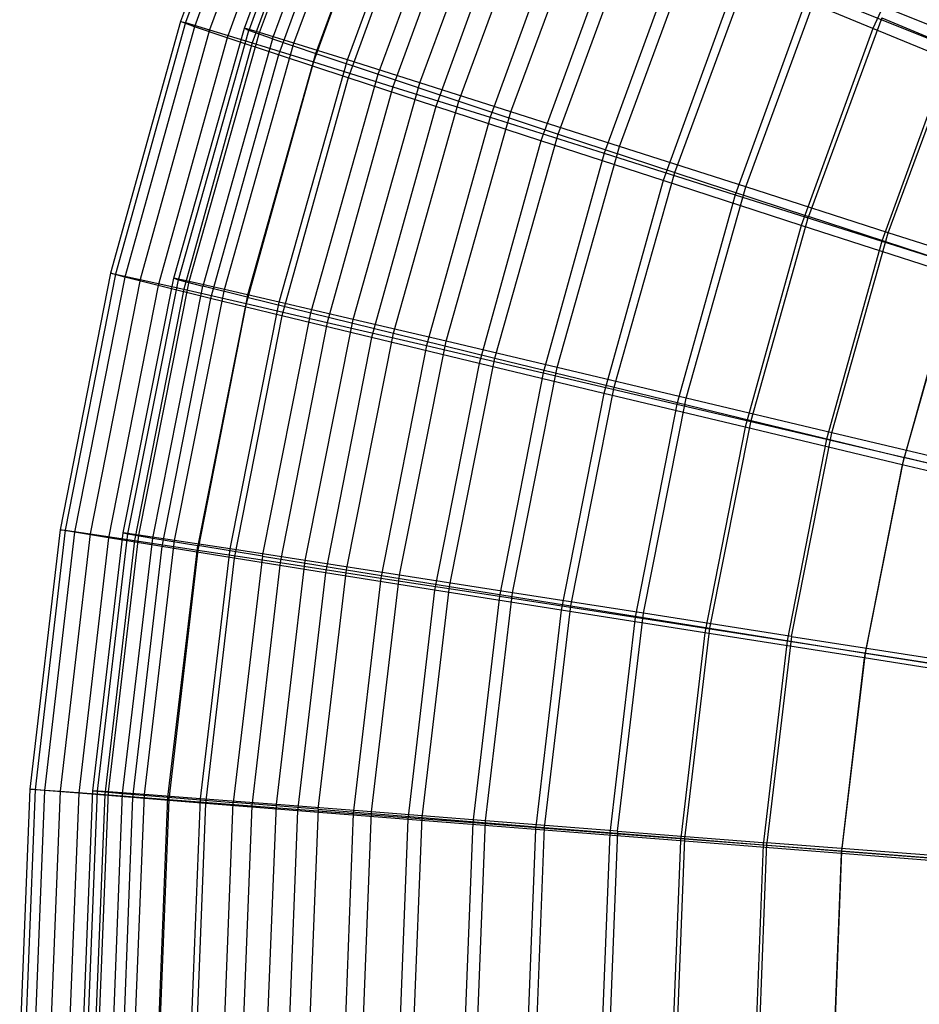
# Model space of a CAD drawing. Extents: x 0.05 to 6.09, y -3 to 3.03.
# Tile 24 of 124: x 0.05 to 0.86, y 0.05 to 0.94. Entities that reach past the tile are written whole.
import ezdxf

# ---------------------------------------------------------------- set-up
doc = ezdxf.new("R2010")
doc.units = 0
doc.header["$MEASUREMENT"] = 0
doc.layers.get('0').update_dxf_attribs({"color": 13, "linetype": 'CONTINUOUS'})

# ---------------------------------------------------------------- blocks, each defined once
blk = doc.blocks.new('GRUPUJ_1')
at = {"color": 0}
for p, q in [((0.22412, 4.15813, 3.08805), (0.14409, 3.93824, 3.08864)), ((0.22412, 4.15813, 3.08805), (0.14409, 3.93824, 3.08864)), ((0.22859, 4.15702, 3.32479), (0.14863, 3.93734, 3.32538)), ((0.22859, 4.15702, 3.32479), (0.14863, 3.93734, 3.32538)), ((0.23613, 4.15251, 2.85164), (0.15649, 3.9337, 2.85223)), ((0.23613, 4.15251, 2.85164), (0.15649, 3.9337, 2.85223)), ((0.24951, 4.14919, 3.56052), (0.1701, 3.93102, 3.5611)), ((0.24951, 4.14919, 3.56052), (0.1701, 3.93102, 3.5611)), ((0.20126, 3.93225, 3.20778), (0.28176, 4.15046, 3.20719)), ((0.20126, 3.93225, 3.20778), (0.28176, 4.15046, 3.20719)), ((0.28556, 4.14815, 2.96836), (0.20523, 3.93039, 2.96896)), ((0.28556, 4.14815, 2.96836), (0.20523, 3.93039, 2.96896)), ((0.21474, 3.92845, 3.44624), (0.2949, 4.14575, 3.44564)), ((0.21474, 3.92845, 3.44624), (0.2949, 4.14575, 3.44564)), ((0.26455, 4.14019, 2.61689), (0.18577, 3.92375, 2.61748)), ((0.26455, 4.14019, 2.61689), (0.18577, 3.92375, 2.61748)), ((0.22662, 3.92286, 2.73117), (0.30629, 4.13883, 2.73058)), ((0.22662, 3.92286, 2.73117), (0.30629, 4.13883, 2.73058)), ((0.28676, 4.13468, 3.7939), (0.20837, 3.9193, 3.79448)), ((0.28676, 4.13468, 3.7939), (0.20837, 3.9193, 3.79448)), ((0.24558, 3.919, 3.68292), (0.32491, 4.13404, 3.68233)), ((0.24558, 3.919, 3.68292), (0.32491, 4.13404, 3.68233)), ((0.30921, 4.12124, 2.38513), (0.23177, 3.90845, 2.38571)), ((0.30921, 4.12124, 2.38513), (0.23177, 3.90845, 2.38571)), ((0.2653, 3.90973, 2.49582), (0.34382, 4.12257, 2.49524)), ((0.2653, 3.90973, 2.49582), (0.34382, 4.12257, 2.49524)), ((0.34013, 4.11357, 4.02362), (0.26322, 3.90226, 4.02419)), ((0.34013, 4.11357, 4.02362), (0.26322, 3.90226, 4.02419)), ((0.2936, 3.90396, 3.91642), (0.37161, 4.11542, 3.91584)), ((0.2936, 3.90396, 3.91642), (0.37161, 4.11542, 3.91584)), ((0.84196, 4.10291, 1.31546), (0.76431, 3.93208, 1.31603)), ((0.84196, 4.10291, 1.31546), (0.76431, 3.93208, 1.31603)), ((0.36988, 4.09577, 2.15768), (0.29422, 3.88789, 2.15824)), ((0.36988, 4.09577, 2.15768), (0.29422, 3.88789, 2.15824)), ((0.32104, 3.89106, 2.2643), (0.39792, 4.09945, 2.26373)), ((0.32104, 3.89106, 2.2643), (0.39792, 4.09945, 2.26373)), ((0.40932, 4.08599, 4.24838), (0.33435, 3.87999, 4.24894)), ((0.40932, 4.08599, 4.24838), (0.33435, 3.87999, 4.24894)), ((0.35852, 3.88342, 4.14538), (0.43472, 4.08998, 4.14481)), ((0.35852, 3.88342, 4.14538), (0.43472, 4.08998, 4.14481)), ((0.39353, 3.86696, 2.03798), (0.46828, 4.06961, 2.03743)), ((0.39353, 3.86696, 2.03798), (0.46828, 4.06961, 2.03743)), ((0.44619, 4.06392, 1.9358), (0.37276, 3.86218, 1.93635)), ((0.44619, 4.06392, 1.9358), (0.37276, 3.86218, 1.93635)), ((0.43996, 3.85749, 4.36843), (0.51388, 4.05788, 4.36788)), ((0.43996, 3.85749, 4.36843), (0.51388, 4.05788, 4.36788)), ((0.49395, 4.05208, 4.46691), (0.42135, 3.85262, 4.46745)), ((0.49395, 4.05208, 4.46691), (0.42135, 3.85262, 4.46745)), ((0.48232, 3.83758, 1.81819), (0.55449, 4.03322, 1.81765)), ((0.48232, 3.83758, 1.81819), (0.55449, 4.03322, 1.81765)), ((0.53773, 4.02587, 1.72077), (0.46697, 3.83146, 1.72129)), ((0.53773, 4.02587, 1.72077), (0.46697, 3.83146, 1.72129)), ((0.53743, 3.82634, 4.58427), (0.60861, 4.0193, 4.58374)), ((0.53743, 3.82634, 4.58427), (0.60861, 4.0193, 4.58374)), ((0.59352, 4.01204, 4.67797), (0.52373, 3.82029, 4.67849)), ((0.59352, 4.01204, 4.67797), (0.52373, 3.82029, 4.67849)), ((0.5869, 3.8031, 1.60622), (0.65604, 3.99051, 1.6057)), ((0.5869, 3.8031, 1.60622), (0.65604, 3.99051, 1.6057)), ((0.64397, 3.98184, 1.51379), (0.5763, 3.79591, 1.51429)), ((0.64397, 3.98184, 1.51379), (0.5763, 3.79591, 1.51429)), ((0.76431, 3.93208, 1.31603), (0.64397, 3.98184, 1.51379)), ((0.76431, 3.93208, 1.31603), (0.64397, 3.98184, 1.51379)), ((0.65036, 3.79015, 4.79162), (0.71836, 3.97448, 4.79111)), ((0.65036, 3.79015, 4.79162), (0.71836, 3.97448, 4.79111)), ((0.84248, 3.92368, 4.98878), (0.71836, 3.97448, 4.79111)), ((0.84248, 3.92368, 4.98878), (0.71836, 3.97448, 4.79111)), ((0.70749, 3.96609, 4.88038), (0.64092, 3.7832, 4.88087)), ((0.70749, 3.96609, 4.88038), (0.64092, 3.7832, 4.88087)), ((0.70749, 3.96609, 4.88038), (0.83519, 3.9145, 5.07298)), ((0.70749, 3.96609, 4.88038), (0.83519, 3.9145, 5.07298)), ((0.14409, 3.93824, 3.08864), (0.08133, 3.7128, 3.08911)), ((0.14409, 3.93824, 3.08864), (0.08133, 3.7128, 3.08911)), ((0.14863, 3.93734, 3.32538), (0.08594, 3.71212, 3.32585)), ((0.14863, 3.93734, 3.32538), (0.08594, 3.71212, 3.32585)), ((0.15649, 3.9337, 2.85223), (0.09405, 3.70937, 2.85269)), ((0.15649, 3.9337, 2.85223), (0.09405, 3.70937, 2.85269)), ((0.14409, 3.93824, 3.08864), (0.14863, 3.93734, 3.32538)), ((0.14409, 3.93824, 3.08864), (0.14863, 3.93734, 3.32538)), ((0.15649, 3.9337, 2.85223), (0.14409, 3.93824, 3.08864)), ((0.15649, 3.9337, 2.85223), (0.14409, 3.93824, 3.08864)), ((0.14863, 3.93734, 3.32538), (0.1701, 3.93102, 3.5611)), ((0.14863, 3.93734, 3.32538), (0.1701, 3.93102, 3.5611)), ((0.18577, 3.92375, 2.61748), (0.15649, 3.9337, 2.85223)), ((0.18577, 3.92375, 2.61748), (0.15649, 3.9337, 2.85223)), ((0.77232, 3.94172, 1.40284), (0.70664, 3.7637, 1.40332)), ((0.77232, 3.94172, 1.40284), (0.70664, 3.7637, 1.40332)), ((0.77232, 3.94172, 1.40284), (0.90265, 3.88715, 1.21024)), ((0.77232, 3.94172, 1.40284), (0.90265, 3.88715, 1.21024)), ((0.1701, 3.93102, 3.5611), (0.10784, 3.70735, 3.56157)), ((0.1701, 3.93102, 3.5611), (0.10784, 3.70735, 3.56157)), ((0.13813, 3.7084, 3.20825), (0.20126, 3.93225, 3.20778)), ((0.13813, 3.7084, 3.20825), (0.20126, 3.93225, 3.20778)), ((0.14223, 3.70699, 2.96942), (0.20523, 3.93039, 2.96896)), ((0.14223, 3.70699, 2.96942), (0.20523, 3.93039, 2.96896)), ((0.15187, 3.70553, 3.4467), (0.21474, 3.92845, 3.44624)), ((0.15187, 3.70553, 3.4467), (0.21474, 3.92845, 3.44624)), ((0.1701, 3.93102, 3.5611), (0.20837, 3.9193, 3.79448)), ((0.1701, 3.93102, 3.5611), (0.20837, 3.9193, 3.79448)), ((0.20126, 3.93225, 3.20778), (0.20523, 3.93039, 2.96896)), ((0.21474, 3.92845, 3.44624), (0.20126, 3.93225, 3.20778)), ((0.20126, 3.93225, 3.20778), (0.20523, 3.93039, 2.96896)), ((0.21474, 3.92845, 3.44624), (0.20126, 3.93225, 3.20778)), ((0.22662, 3.92286, 2.73117), (0.20523, 3.93039, 2.96896)), ((0.22662, 3.92286, 2.73117), (0.20523, 3.93039, 2.96896)), ((0.24558, 3.919, 3.68292), (0.21474, 3.92845, 3.44624)), ((0.24558, 3.919, 3.68292), (0.21474, 3.92845, 3.44624)), ((0.76431, 3.93208, 1.31603), (0.70013, 3.75574, 1.31651)), ((0.76431, 3.93208, 1.31603), (0.70013, 3.75574, 1.31651)), ((0.89808, 3.87686, 1.12862), (0.76431, 3.93208, 1.31603)), ((0.89808, 3.87686, 1.12862), (0.76431, 3.93208, 1.31603)), ((0.18577, 3.92375, 2.61748), (0.12401, 3.70186, 2.61793)), ((0.18577, 3.92375, 2.61748), (0.12401, 3.70186, 2.61793)), ((0.20837, 3.9193, 3.79448), (0.1469, 3.6985, 3.79494)), ((0.20837, 3.9193, 3.79448), (0.1469, 3.6985, 3.79494)), ((0.22662, 3.92286, 2.73117), (0.16413, 3.70131, 2.73163)), ((0.22662, 3.92286, 2.73117), (0.16413, 3.70131, 2.73163)), ((0.18336, 3.69839, 3.68338), (0.24558, 3.919, 3.68292)), ((0.18336, 3.69839, 3.68338), (0.24558, 3.919, 3.68292)), ((0.23177, 3.90845, 2.38571), (0.18577, 3.92375, 2.61748)), ((0.23177, 3.90845, 2.38571), (0.18577, 3.92375, 2.61748)), ((0.20837, 3.9193, 3.79448), (0.26322, 3.90226, 4.02419)), ((0.20837, 3.9193, 3.79448), (0.26322, 3.90226, 4.02419)), ((0.22662, 3.92286, 2.73117), (0.2653, 3.90973, 2.49582)), ((0.22662, 3.92286, 2.73117), (0.2653, 3.90973, 2.49582)), ((0.2936, 3.90396, 3.91642), (0.24558, 3.919, 3.68292)), ((0.2936, 3.90396, 3.91642), (0.24558, 3.919, 3.68292)), ((0.77809, 3.74913, 4.98925), (0.84248, 3.92368, 4.98878)), ((0.77809, 3.74913, 4.98925), (0.84248, 3.92368, 4.98878)), ((0.23177, 3.90845, 2.38571), (0.17104, 3.6903, 2.38616)), ((0.23177, 3.90845, 2.38571), (0.17104, 3.6903, 2.38616)), ((0.20372, 3.69139, 2.49628), (0.2653, 3.90973, 2.49582)), ((0.20372, 3.69139, 2.49628), (0.2653, 3.90973, 2.49582)), ((0.29422, 3.88789, 2.15824), (0.23177, 3.90845, 2.38571)), ((0.29422, 3.88789, 2.15824), (0.23177, 3.90845, 2.38571)), ((0.2653, 3.90973, 2.49582), (0.32104, 3.89106, 2.2643)), ((0.2653, 3.90973, 2.49582), (0.32104, 3.89106, 2.2643)), ((0.83519, 3.9145, 5.07298), (0.77225, 3.74155, 5.07344)), ((0.83519, 3.9145, 5.07298), (0.77225, 3.74155, 5.07344)), ((0.26322, 3.90226, 4.02419), (0.20292, 3.68563, 4.02464)), ((0.26322, 3.90226, 4.02419), (0.20292, 3.68563, 4.02464)), ((0.23242, 3.68703, 3.91688), (0.2936, 3.90396, 3.91642)), ((0.23242, 3.68703, 3.91688), (0.2936, 3.90396, 3.91642)), ((0.26322, 3.90226, 4.02419), (0.33435, 3.87999, 4.24894)), ((0.26322, 3.90226, 4.02419), (0.33435, 3.87999, 4.24894)), ((0.35852, 3.88342, 4.14538), (0.2936, 3.90396, 3.91642)), ((0.35852, 3.88342, 4.14538), (0.2936, 3.90396, 3.91642)), ((0.26076, 3.67728, 2.26475), (0.32104, 3.89106, 2.2643)), ((0.26076, 3.67728, 2.26475), (0.32104, 3.89106, 2.2643)), ((0.32104, 3.89106, 2.2643), (0.39353, 3.86696, 2.03798)), ((0.32104, 3.89106, 2.2643), (0.39353, 3.86696, 2.03798)), ((0.29422, 3.88789, 2.15824), (0.23489, 3.67477, 2.15868)), ((0.29422, 3.88789, 2.15824), (0.23489, 3.67477, 2.15868)), ((0.37276, 3.86218, 1.93635), (0.29422, 3.88789, 2.15824)), ((0.37276, 3.86218, 1.93635), (0.29422, 3.88789, 2.15824)), ((0.29876, 3.67151, 4.14582), (0.35852, 3.88342, 4.14538)), ((0.29876, 3.67151, 4.14582), (0.35852, 3.88342, 4.14538)), ((0.43996, 3.85749, 4.36843), (0.35852, 3.88342, 4.14538)), ((0.43996, 3.85749, 4.36843), (0.35852, 3.88342, 4.14538)), ((0.33435, 3.87999, 4.24894), (0.27556, 3.66881, 4.24937)), ((0.33435, 3.87999, 4.24894), (0.27556, 3.66881, 4.24937)), ((0.33435, 3.87999, 4.24894), (0.42135, 3.85262, 4.46745)), ((0.33435, 3.87999, 4.24894), (0.42135, 3.85262, 4.46745)), ((0.3349, 3.65908, 2.03842), (0.39353, 3.86696, 2.03798)), ((0.3349, 3.65908, 2.03842), (0.39353, 3.86696, 2.03798)), ((0.39353, 3.86696, 2.03798), (0.48232, 3.83758, 1.81819)), ((0.39353, 3.86696, 2.03798), (0.48232, 3.83758, 1.81819)), ((0.37276, 3.86218, 1.93635), (0.31519, 3.65535, 1.93677)), ((0.37276, 3.86218, 1.93635), (0.31519, 3.65535, 1.93677)), ((0.46697, 3.83146, 1.72129), (0.37276, 3.86218, 1.93635)), ((0.46697, 3.83146, 1.72129), (0.37276, 3.86218, 1.93635)), ((0.38198, 3.65193, 4.36886), (0.43996, 3.85749, 4.36843)), ((0.38198, 3.65193, 4.36886), (0.43996, 3.85749, 4.36843)), ((0.53743, 3.82634, 4.58427), (0.43996, 3.85749, 4.36843)), ((0.53743, 3.82634, 4.58427), (0.43996, 3.85749, 4.36843)), ((0.42135, 3.85262, 4.46745), (0.36443, 3.64813, 4.46787)), ((0.42135, 3.85262, 4.46745), (0.36443, 3.64813, 4.46787)), ((0.42135, 3.85262, 4.46745), (0.52373, 3.82029, 4.67849)), ((0.42135, 3.85262, 4.46745), (0.52373, 3.82029, 4.67849)), ((0.42572, 3.63689, 1.81861), (0.48232, 3.83758, 1.81819)), ((0.42572, 3.63689, 1.81861), (0.48232, 3.83758, 1.81819)), ((0.48232, 3.83758, 1.81819), (0.5869, 3.8031, 1.60622)), ((0.48232, 3.83758, 1.81819), (0.5869, 3.8031, 1.60622)), ((0.46697, 3.83146, 1.72129), (0.41149, 3.63215, 1.7217)), ((0.46697, 3.83146, 1.72129), (0.41149, 3.63215, 1.7217)), ((0.5763, 3.79591, 1.51429), (0.46697, 3.83146, 1.72129)), ((0.5763, 3.79591, 1.51429), (0.46697, 3.83146, 1.72129)), ((0.52373, 3.82029, 4.67849), (0.46901, 3.62371, 4.6789)), ((0.52373, 3.82029, 4.67849), (0.46901, 3.62371, 4.6789)), ((0.4816, 3.6284, 4.58468), (0.53743, 3.82634, 4.58427)), ((0.4816, 3.6284, 4.58468), (0.53743, 3.82634, 4.58427)), ((0.52373, 3.82029, 4.67849), (0.64092, 3.7832, 4.88087)), ((0.52373, 3.82029, 4.67849), (0.64092, 3.7832, 4.88087)), ((0.65036, 3.79015, 4.79162), (0.53743, 3.82634, 4.58427)), ((0.65036, 3.79015, 4.79162), (0.53743, 3.82634, 4.58427)), ((0.53268, 3.61083, 1.60662), (0.5869, 3.8031, 1.60622)), ((0.53268, 3.61083, 1.60662), (0.5869, 3.8031, 1.60622)), ((0.5869, 3.8031, 1.60622), (0.70664, 3.7637, 1.40332)), ((0.5869, 3.8031, 1.60622), (0.70664, 3.7637, 1.40332)), ((0.5763, 3.79591, 1.51429), (0.52324, 3.6053, 1.51468)), ((0.5763, 3.79591, 1.51429), (0.52324, 3.6053, 1.51468)), ((0.70013, 3.75574, 1.31651), (0.5763, 3.79591, 1.51429)), ((0.70013, 3.75574, 1.31651), (0.5763, 3.79591, 1.51429)), ((0.59703, 3.60105, 4.79201), (0.65036, 3.79015, 4.79162)), ((0.59703, 3.60105, 4.79201), (0.65036, 3.79015, 4.79162)), ((0.77809, 3.74913, 4.98925), (0.65036, 3.79015, 4.79162)), ((0.77809, 3.74913, 4.98925), (0.65036, 3.79015, 4.79162)), ((0.64092, 3.7832, 4.88087), (0.58873, 3.5957, 4.88126)), ((0.64092, 3.7832, 4.88087), (0.58873, 3.5957, 4.88126)), ((0.64092, 3.7832, 4.88087), (0.77225, 3.74155, 5.07344)), ((0.64092, 3.7832, 4.88087), (0.77225, 3.74155, 5.07344)), ((0.65514, 3.58107, 1.40371), (0.70664, 3.7637, 1.40332)), ((0.65514, 3.58107, 1.40371), (0.70664, 3.7637, 1.40332)), ((0.84085, 3.71963, 1.2107), (0.70664, 3.7637, 1.40332)), ((0.84085, 3.71963, 1.2107), (0.70664, 3.7637, 1.40332)), ((0.70013, 3.75574, 1.31651), (0.64981, 3.57496, 1.31688)), ((0.70013, 3.75574, 1.31651), (0.64981, 3.57496, 1.31688)), ((0.83777, 3.71116, 1.12907), (0.70013, 3.75574, 1.31651)), ((0.83777, 3.71116, 1.12907), (0.70013, 3.75574, 1.31651)), ((0.72759, 3.57006, 4.98963), (0.77809, 3.74913, 4.98925)), ((0.72759, 3.57006, 4.98963), (0.77809, 3.74913, 4.98925)), ((0.91985, 3.70352, 5.17601), (0.77809, 3.74913, 4.98925)), ((0.91985, 3.70352, 5.17601), (0.77809, 3.74913, 4.98925)), ((0.77225, 3.74155, 5.07344), (0.72289, 3.56424, 5.07381)), ((0.77225, 3.74155, 5.07344), (0.72289, 3.56424, 5.07381)), ((0.77225, 3.74155, 5.07344), (0.91697, 3.69558, 5.25512)), ((0.77225, 3.74155, 5.07344), (0.91697, 3.69558, 5.25512)), ((0.84085, 3.71963, 1.2107), (0.79239, 3.54778, 1.21106)), ((0.84085, 3.71963, 1.2107), (0.79239, 3.54778, 1.21106)), ((0.08133, 3.7128, 3.08911), (0.03624, 3.48318, 3.08944)), ((0.08133, 3.7128, 3.08911), (0.03624, 3.48318, 3.08944)), ((0.08594, 3.71212, 3.32585), (0.04089, 3.48272, 3.32618)), ((0.08594, 3.71212, 3.32585), (0.04089, 3.48272, 3.32618)), ((0.09405, 3.70937, 2.85269), (0.04917, 3.48088, 2.85303)), ((0.09405, 3.70937, 2.85269), (0.04917, 3.48088, 2.85303)), ((0.10784, 3.70735, 3.56157), (0.0631, 3.47952, 3.5619)), ((0.10784, 3.70735, 3.56157), (0.0631, 3.47952, 3.5619)), ((0.08133, 3.7128, 3.08911), (0.08594, 3.71212, 3.32585)), ((0.08133, 3.7128, 3.08911), (0.08594, 3.71212, 3.32585)), ((0.09405, 3.70937, 2.85269), (0.08133, 3.7128, 3.08911)), ((0.09405, 3.70937, 2.85269), (0.08133, 3.7128, 3.08911)), ((0.08594, 3.71212, 3.32585), (0.10784, 3.70735, 3.56157)), ((0.08594, 3.71212, 3.32585), (0.10784, 3.70735, 3.56157)), ((0.09276, 3.48029, 3.20859), (0.13813, 3.7084, 3.20825)), ((0.09276, 3.48029, 3.20859), (0.13813, 3.7084, 3.20825)), ((0.12401, 3.70186, 2.61793), (0.09405, 3.70937, 2.85269)), ((0.12401, 3.70186, 2.61793), (0.09405, 3.70937, 2.85269)), ((0.09695, 3.47935, 2.96976), (0.14223, 3.70699, 2.96942)), ((0.09695, 3.47935, 2.96976), (0.14223, 3.70699, 2.96942)), ((0.10669, 3.47836, 3.44704), (0.15187, 3.70553, 3.4467)), ((0.10669, 3.47836, 3.44704), (0.15187, 3.70553, 3.4467)), ((0.10784, 3.70735, 3.56157), (0.1469, 3.6985, 3.79494)), ((0.10784, 3.70735, 3.56157), (0.1469, 3.6985, 3.79494)), ((0.13813, 3.7084, 3.20825), (0.14223, 3.70699, 2.96942)), ((0.15187, 3.70553, 3.4467), (0.13813, 3.7084, 3.20825)), ((0.15187, 3.70553, 3.4467), (0.13813, 3.7084, 3.20825)), ((0.13813, 3.7084, 3.20825), (0.14223, 3.70699, 2.96942)), ((0.14223, 3.70699, 2.96942), (0.16413, 3.70131, 2.73163)), ((0.14223, 3.70699, 2.96942), (0.16413, 3.70131, 2.73163)), ((0.18336, 3.69839, 3.68338), (0.15187, 3.70553, 3.4467)), ((0.18336, 3.69839, 3.68338), (0.15187, 3.70553, 3.4467)), ((0.83777, 3.71116, 1.12907), (0.79048, 3.54129, 1.12942)), ((0.83777, 3.71116, 1.12907), (0.79048, 3.54129, 1.12942)), ((0.12401, 3.70186, 2.61793), (0.07962, 3.47585, 2.61826)), ((0.12401, 3.70186, 2.61793), (0.07962, 3.47585, 2.61826)), ((0.1469, 3.6985, 3.79494), (0.10274, 3.4736, 3.79526)), ((0.1469, 3.6985, 3.79494), (0.10274, 3.4736, 3.79526)), ((0.11923, 3.47554, 2.73197), (0.16413, 3.70131, 2.73163)), ((0.11923, 3.47554, 2.73197), (0.16413, 3.70131, 2.73163)), ((0.17104, 3.6903, 2.38616), (0.12401, 3.70186, 2.61793)), ((0.17104, 3.6903, 2.38616), (0.12401, 3.70186, 2.61793)), ((0.13865, 3.47358, 3.68371), (0.18336, 3.69839, 3.68338)), ((0.13865, 3.47358, 3.68371), (0.18336, 3.69839, 3.68338)), ((0.1469, 3.6985, 3.79494), (0.20292, 3.68563, 4.02464)), ((0.1469, 3.6985, 3.79494), (0.20292, 3.68563, 4.02464)), ((0.20372, 3.69139, 2.49628), (0.16413, 3.70131, 2.73163)), ((0.20372, 3.69139, 2.49628), (0.16413, 3.70131, 2.73163)), ((0.23242, 3.68703, 3.91688), (0.18336, 3.69839, 3.68338)), ((0.23242, 3.68703, 3.91688), (0.18336, 3.69839, 3.68338)), ((0.17104, 3.6903, 2.38616), (0.12741, 3.4681, 2.38648)), ((0.17104, 3.6903, 2.38616), (0.12741, 3.4681, 2.38648)), ((0.20372, 3.69139, 2.49628), (0.15946, 3.46889, 2.49661)), ((0.20372, 3.69139, 2.49628), (0.15946, 3.46889, 2.49661)), ((0.23489, 3.67477, 2.15868), (0.17104, 3.6903, 2.38616)), ((0.23489, 3.67477, 2.15868), (0.17104, 3.6903, 2.38616)), ((0.18845, 3.46597, 3.9172), (0.23242, 3.68703, 3.91688)), ((0.18845, 3.46597, 3.9172), (0.23242, 3.68703, 3.91688)), ((0.20372, 3.69139, 2.49628), (0.26076, 3.67728, 2.26475)), ((0.20372, 3.69139, 2.49628), (0.26076, 3.67728, 2.26475)), ((0.29876, 3.67151, 4.14582), (0.23242, 3.68703, 3.91688)), ((0.29876, 3.67151, 4.14582), (0.23242, 3.68703, 3.91688)), ((0.20292, 3.68563, 4.02464), (0.15958, 3.46497, 4.02496)), ((0.20292, 3.68563, 4.02464), (0.15958, 3.46497, 4.02496)), ((0.20292, 3.68563, 4.02464), (0.27556, 3.66881, 4.24937)), ((0.20292, 3.68563, 4.02464), (0.27556, 3.66881, 4.24937)), ((0.23489, 3.67477, 2.15868), (0.19226, 3.4577, 2.15899)), ((0.23489, 3.67477, 2.15868), (0.19226, 3.4577, 2.15899)), ((0.21742, 3.45944, 2.26507), (0.26076, 3.67728, 2.26475)), ((0.21742, 3.45944, 2.26507), (0.26076, 3.67728, 2.26475)), ((0.27556, 3.66881, 4.24937), (0.23332, 3.4537, 4.24969)), ((0.27556, 3.66881, 4.24937), (0.23332, 3.4537, 4.24969)), ((0.31519, 3.65535, 1.93677), (0.23489, 3.67477, 2.15868)), ((0.31519, 3.65535, 1.93677), (0.23489, 3.67477, 2.15868)), ((0.25581, 3.45557, 4.14614), (0.29876, 3.67151, 4.14582)), ((0.25581, 3.45557, 4.14614), (0.29876, 3.67151, 4.14582)), ((0.26076, 3.67728, 2.26475), (0.3349, 3.65908, 2.03842)), ((0.26076, 3.67728, 2.26475), (0.3349, 3.65908, 2.03842)), ((0.27556, 3.66881, 4.24937), (0.36443, 3.64813, 4.46787)), ((0.27556, 3.66881, 4.24937), (0.36443, 3.64813, 4.46787)), ((0.38198, 3.65193, 4.36886), (0.29876, 3.67151, 4.14582)), ((0.38198, 3.65193, 4.36886), (0.29876, 3.67151, 4.14582)), ((0.31519, 3.65535, 1.93677), (0.27382, 3.44468, 1.93708)), ((0.31519, 3.65535, 1.93677), (0.27382, 3.44468, 1.93708)), ((0.29276, 3.44724, 2.03873), (0.3349, 3.65908, 2.03842)), ((0.29276, 3.44724, 2.03873), (0.3349, 3.65908, 2.03842)), ((0.41149, 3.63215, 1.7217), (0.31519, 3.65535, 1.93677)), ((0.41149, 3.63215, 1.7217), (0.31519, 3.65535, 1.93677)), ((0.3349, 3.65908, 2.03842), (0.42572, 3.63689, 1.81861)), ((0.3349, 3.65908, 2.03842), (0.42572, 3.63689, 1.81861)), ((0.34032, 3.44245, 4.36917), (0.38198, 3.65193, 4.36886)), ((0.34032, 3.44245, 4.36917), (0.38198, 3.65193, 4.36886)), ((0.4816, 3.6284, 4.58468), (0.38198, 3.65193, 4.36886)), ((0.4816, 3.6284, 4.58468), (0.38198, 3.65193, 4.36886)), ((0.36443, 3.64813, 4.46787), (0.32353, 3.43985, 4.46817)), ((0.36443, 3.64813, 4.46787), (0.32353, 3.43985, 4.46817)), ((0.36443, 3.64813, 4.46787), (0.46901, 3.62371, 4.6789)), ((0.36443, 3.64813, 4.46787), (0.46901, 3.62371, 4.6789)), ((0.38504, 3.43237, 1.81891), (0.42572, 3.63689, 1.81861)), ((0.38504, 3.43237, 1.81891), (0.42572, 3.63689, 1.81861)), ((0.42572, 3.63689, 1.81861), (0.53268, 3.61083, 1.60662)), ((0.42572, 3.63689, 1.81861), (0.53268, 3.61083, 1.60662)), ((0.41149, 3.63215, 1.7217), (0.37162, 3.42914, 1.722)), ((0.41149, 3.63215, 1.7217), (0.37162, 3.42914, 1.722)), ((0.52324, 3.6053, 1.51468), (0.41149, 3.63215, 1.7217)), ((0.52324, 3.6053, 1.51468), (0.41149, 3.63215, 1.7217)), ((0.44148, 3.42668, 4.58498), (0.4816, 3.6284, 4.58468)), ((0.44148, 3.42668, 4.58498), (0.4816, 3.6284, 4.58468)), ((0.59703, 3.60105, 4.79201), (0.4816, 3.6284, 4.58468)), ((0.59703, 3.60105, 4.79201), (0.4816, 3.6284, 4.58468)), ((0.46901, 3.62371, 4.6789), (0.42969, 3.42349, 4.67919)), ((0.46901, 3.62371, 4.6789), (0.42969, 3.42349, 4.67919)), ((0.46901, 3.62371, 4.6789), (0.58873, 3.5957, 4.88126)), ((0.46901, 3.62371, 4.6789), (0.58873, 3.5957, 4.88126)), ((0.4937, 3.41491, 1.60691), (0.53268, 3.61083, 1.60662)), ((0.4937, 3.41491, 1.60691), (0.53268, 3.61083, 1.60662)), ((0.53268, 3.61083, 1.60662), (0.65514, 3.58107, 1.40371)), ((0.53268, 3.61083, 1.60662), (0.65514, 3.58107, 1.40371)), ((0.52324, 3.6053, 1.51468), (0.48511, 3.41115, 1.51497)), ((0.52324, 3.6053, 1.51468), (0.48511, 3.41115, 1.51497)), ((0.64981, 3.57496, 1.31688), (0.52324, 3.6053, 1.51468)), ((0.64981, 3.57496, 1.31688), (0.52324, 3.6053, 1.51468)), ((0.5587, 3.40835, 4.7923), (0.59703, 3.60105, 4.79201)), ((0.5587, 3.40835, 4.7923), (0.59703, 3.60105, 4.79201)), ((0.72759, 3.57006, 4.98963), (0.59703, 3.60105, 4.79201)), ((0.72759, 3.57006, 4.98963), (0.59703, 3.60105, 4.79201)), ((0.58873, 3.5957, 4.88126), (0.55122, 3.40472, 4.88153)), ((0.58873, 3.5957, 4.88126), (0.55122, 3.40472, 4.88153)), ((0.58873, 3.5957, 4.88126), (0.72289, 3.56424, 5.07381)), ((0.58873, 3.5957, 4.88126), (0.72289, 3.56424, 5.07381)), ((0.61812, 3.39496, 1.40398), (0.65514, 3.58107, 1.40371)), ((0.61812, 3.39496, 1.40398), (0.65514, 3.58107, 1.40371)), ((0.65514, 3.58107, 1.40371), (0.79239, 3.54778, 1.21106)), ((0.65514, 3.58107, 1.40371), (0.79239, 3.54778, 1.21106)), ((0.64981, 3.57496, 1.31688), (0.61364, 3.39082, 1.31715)), ((0.64981, 3.57496, 1.31688), (0.61364, 3.39082, 1.31715)), ((0.79048, 3.54129, 1.12942), (0.64981, 3.57496, 1.31688)), ((0.79048, 3.54129, 1.12942), (0.64981, 3.57496, 1.31688)), ((0.72289, 3.56424, 5.07381), (0.68742, 3.38364, 5.07407)), ((0.72289, 3.56424, 5.07381), (0.68742, 3.38364, 5.07407)), ((0.69129, 3.38759, 4.9899), (0.72759, 3.57006, 4.98963)), ((0.69129, 3.38759, 4.9899), (0.72759, 3.57006, 4.98963)), ((0.72289, 3.56424, 5.07381), (0.87075, 3.52952, 5.25547)), ((0.72289, 3.56424, 5.07381), (0.87075, 3.52952, 5.25547)), ((0.8725, 3.53561, 5.17636), (0.72759, 3.57006, 4.98963)), ((0.8725, 3.53561, 5.17636), (0.72759, 3.57006, 4.98963)), ((0.75755, 3.37265, 1.21132), (0.79239, 3.54778, 1.21106)), ((0.75755, 3.37265, 1.21132), (0.79239, 3.54778, 1.21106)), ((0.94361, 3.51115, 1.02983), (0.79239, 3.54778, 1.21106)), ((0.94361, 3.51115, 1.02983), (0.79239, 3.54778, 1.21106)), ((0.79048, 3.54129, 1.12942), (0.7565, 3.36826, 1.12967)), ((0.79048, 3.54129, 1.12942), (0.7565, 3.36826, 1.12967)), ((0.94447, 3.50448, 0.95335), (0.79048, 3.54129, 1.12942)), ((0.94447, 3.50448, 0.95335), (0.79048, 3.54129, 1.12942)), ((0.03624, 3.48318, 3.08944), (0.00907, 3.25075, 3.08965)), ((0.03624, 3.48318, 3.08944), (0.00907, 3.25075, 3.08965)), ((0.04089, 3.48272, 3.32618), (0.01375, 3.25052, 3.32638)), ((0.04089, 3.48272, 3.32618), (0.01375, 3.25052, 3.32638)), ((0.04917, 3.48088, 2.85303), (0.02214, 3.2496, 2.85323)), ((0.04917, 3.48088, 2.85303), (0.02214, 3.2496, 2.85323)), ((0.0631, 3.47952, 3.5619), (0.03614, 3.24892, 3.5621)), ((0.0631, 3.47952, 3.5619), (0.03614, 3.24892, 3.5621)), ((0.03624, 3.48318, 3.08944), (0.04089, 3.48272, 3.32618)), ((0.03624, 3.48318, 3.08944), (0.04089, 3.48272, 3.32618)), ((0.04917, 3.48088, 2.85303), (0.03624, 3.48318, 3.08944)), ((0.04917, 3.48088, 2.85303), (0.03624, 3.48318, 3.08944)), ((0.04089, 3.48272, 3.32618), (0.0631, 3.47952, 3.5619)), ((0.04089, 3.48272, 3.32618), (0.0631, 3.47952, 3.5619)), ((0.07962, 3.47585, 2.61826), (0.04917, 3.48088, 2.85303)), ((0.07962, 3.47585, 2.61826), (0.04917, 3.48088, 2.85303)), ((0.07962, 3.47585, 2.61826), (0.05288, 3.24707, 2.61846)), ((0.07962, 3.47585, 2.61826), (0.05288, 3.24707, 2.61846)), ((0.0631, 3.47952, 3.5619), (0.10274, 3.4736, 3.79526)), ((0.0631, 3.47952, 3.5619), (0.10274, 3.4736, 3.79526)), ((0.06542, 3.24932, 3.20879), (0.09276, 3.48029, 3.20859)), ((0.06542, 3.24932, 3.20879), (0.09276, 3.48029, 3.20859)), ((0.06967, 3.24885, 2.96996), (0.09695, 3.47935, 2.96976)), ((0.06967, 3.24885, 2.96996), (0.09695, 3.47935, 2.96976)), ((0.07946, 3.24835, 3.44724), (0.10669, 3.47836, 3.44704)), ((0.07946, 3.24835, 3.44724), (0.10669, 3.47836, 3.44704)), ((0.12741, 3.4681, 2.38648), (0.07962, 3.47585, 2.61826)), ((0.12741, 3.4681, 2.38648), (0.07962, 3.47585, 2.61826)), ((0.09217, 3.24694, 2.73217), (0.11923, 3.47554, 2.73197)), ((0.09217, 3.24694, 2.73217), (0.11923, 3.47554, 2.73197)), ((0.09276, 3.48029, 3.20859), (0.09695, 3.47935, 2.96976)), ((0.10669, 3.47836, 3.44704), (0.09276, 3.48029, 3.20859)), ((0.09276, 3.48029, 3.20859), (0.09695, 3.47935, 2.96976)), ((0.10669, 3.47836, 3.44704), (0.09276, 3.48029, 3.20859)), ((0.09695, 3.47935, 2.96976), (0.11923, 3.47554, 2.73197)), ((0.09695, 3.47935, 2.96976), (0.11923, 3.47554, 2.73197)), ((0.13865, 3.47358, 3.68371), (0.10669, 3.47836, 3.44704)), ((0.13865, 3.47358, 3.68371), (0.10669, 3.47836, 3.44704)), ((0.11923, 3.47554, 2.73197), (0.15946, 3.46889, 2.49661)), ((0.11923, 3.47554, 2.73197), (0.15946, 3.46889, 2.49661)), ((0.10274, 3.4736, 3.79526), (0.07613, 3.24595, 3.79546)), ((0.10274, 3.4736, 3.79526), (0.07613, 3.24595, 3.79546)), ((0.12741, 3.4681, 2.38648), (0.10112, 3.24319, 2.38668)), ((0.12741, 3.4681, 2.38648), (0.10112, 3.24319, 2.38668)), ((0.10274, 3.4736, 3.79526), (0.15958, 3.46497, 4.02496)), ((0.10274, 3.4736, 3.79526), (0.15958, 3.46497, 4.02496)), ((0.11171, 3.24596, 3.68391), (0.13865, 3.47358, 3.68371)), ((0.11171, 3.24596, 3.68391), (0.13865, 3.47358, 3.68371)), ((0.19226, 3.4577, 2.15899), (0.12741, 3.4681, 2.38648)), ((0.19226, 3.4577, 2.15899), (0.12741, 3.4681, 2.38648)), ((0.1328, 3.2436, 2.49681), (0.15946, 3.46889, 2.49661)), ((0.1328, 3.2436, 2.49681), (0.15946, 3.46889, 2.49661)), ((0.18845, 3.46597, 3.9172), (0.13865, 3.47358, 3.68371)), ((0.18845, 3.46597, 3.9172), (0.13865, 3.47358, 3.68371)), ((0.21742, 3.45944, 2.26507), (0.15946, 3.46889, 2.49661)), ((0.21742, 3.45944, 2.26507), (0.15946, 3.46889, 2.49661)), ((0.16196, 3.24214, 3.9174), (0.18845, 3.46597, 3.9172)), ((0.16196, 3.24214, 3.9174), (0.18845, 3.46597, 3.9172)), ((0.25581, 3.45557, 4.14614), (0.18845, 3.46597, 3.9172)), ((0.25581, 3.45557, 4.14614), (0.18845, 3.46597, 3.9172)), ((0.15958, 3.46497, 4.02496), (0.13348, 3.24162, 4.02515)), ((0.15958, 3.46497, 4.02496), (0.13348, 3.24162, 4.02515)), ((0.15958, 3.46497, 4.02496), (0.23332, 3.4537, 4.24969)), ((0.15958, 3.46497, 4.02496), (0.23332, 3.4537, 4.24969)), ((0.19226, 3.4577, 2.15899), (0.16658, 3.23797, 2.15918)), ((0.19226, 3.4577, 2.15899), (0.16658, 3.23797, 2.15918)), ((0.21742, 3.45944, 2.26507), (0.19132, 3.23886, 2.26527)), ((0.21742, 3.45944, 2.26507), (0.19132, 3.23886, 2.26527)), ((0.27382, 3.44468, 1.93708), (0.19226, 3.4577, 2.15899)), ((0.27382, 3.44468, 1.93708), (0.19226, 3.4577, 2.15899)), ((0.21742, 3.45944, 2.26507), (0.29276, 3.44724, 2.03873)), ((0.21742, 3.45944, 2.26507), (0.29276, 3.44724, 2.03873)), ((0.23332, 3.4537, 4.24969), (0.20787, 3.23597, 4.24987)), ((0.23332, 3.4537, 4.24969), (0.20787, 3.23597, 4.24987)), ((0.22993, 3.23692, 4.14633), (0.25581, 3.45557, 4.14614)), ((0.22993, 3.23692, 4.14633), (0.25581, 3.45557, 4.14614)), ((0.23332, 3.4537, 4.24969), (0.32353, 3.43985, 4.46817)), ((0.23332, 3.4537, 4.24969), (0.32353, 3.43985, 4.46817)), ((0.34032, 3.44245, 4.36917), (0.25581, 3.45557, 4.14614)), ((0.34032, 3.44245, 4.36917), (0.25581, 3.45557, 4.14614)), ((0.27382, 3.44468, 1.93708), (0.2489, 3.23145, 1.93726)), ((0.27382, 3.44468, 1.93708), (0.2489, 3.23145, 1.93726)), ((0.26738, 3.23274, 2.03892), (0.29276, 3.44724, 2.03873)), ((0.26738, 3.23274, 2.03892), (0.29276, 3.44724, 2.03873)), ((0.37162, 3.42914, 1.722), (0.27382, 3.44468, 1.93708)), ((0.37162, 3.42914, 1.722), (0.27382, 3.44468, 1.93708)), ((0.29276, 3.44724, 2.03873), (0.38504, 3.43237, 1.81891)), ((0.29276, 3.44724, 2.03873), (0.38504, 3.43237, 1.81891)), ((0.32353, 3.43985, 4.46817), (0.29888, 3.22902, 4.46836)), ((0.32353, 3.43985, 4.46817), (0.29888, 3.22902, 4.46836)), ((0.31521, 3.23034, 4.36936), (0.34032, 3.44245, 4.36917)), ((0.31521, 3.23034, 4.36936), (0.34032, 3.44245, 4.36917)), ((0.32353, 3.43985, 4.46817), (0.42969, 3.42349, 4.67919)), ((0.32353, 3.43985, 4.46817), (0.42969, 3.42349, 4.67919)), ((0.44148, 3.42668, 4.58498), (0.34032, 3.44245, 4.36917)), ((0.44148, 3.42668, 4.58498), (0.34032, 3.44245, 4.36917)), ((0.36053, 3.22528, 1.81909), (0.38504, 3.43237, 1.81891)), ((0.36053, 3.22528, 1.81909), (0.38504, 3.43237, 1.81891)), ((0.38504, 3.43237, 1.81891), (0.4937, 3.41491, 1.60691)), ((0.38504, 3.43237, 1.81891), (0.4937, 3.41491, 1.60691)), ((0.37162, 3.42914, 1.722), (0.3476, 3.22365, 1.72218)), ((0.37162, 3.42914, 1.722), (0.3476, 3.22365, 1.72218)), ((0.48511, 3.41115, 1.51497), (0.37162, 3.42914, 1.722)), ((0.48511, 3.41115, 1.51497), (0.37162, 3.42914, 1.722)), ((0.42969, 3.42349, 4.67919), (0.406, 3.22082, 4.67936)), ((0.42969, 3.42349, 4.67919), (0.406, 3.22082, 4.67936)), ((0.41731, 3.22243, 4.58516), (0.44148, 3.42668, 4.58498)), ((0.41731, 3.22243, 4.58516), (0.44148, 3.42668, 4.58498)), ((0.42969, 3.42349, 4.67919), (0.55122, 3.40472, 4.88153)), ((0.42969, 3.42349, 4.67919), (0.55122, 3.40472, 4.88153)), ((0.5587, 3.40835, 4.7923), (0.44148, 3.42668, 4.58498)), ((0.5587, 3.40835, 4.7923), (0.44148, 3.42668, 4.58498)), ((0.47023, 3.21653, 1.60708), (0.4937, 3.41491, 1.60691)), ((0.47023, 3.21653, 1.60708), (0.4937, 3.41491, 1.60691)), ((0.4937, 3.41491, 1.60691), (0.61812, 3.39496, 1.40398)), ((0.4937, 3.41491, 1.60691), (0.61812, 3.39496, 1.40398)), ((0.48511, 3.41115, 1.51497), (0.46214, 3.21463, 1.51514)), ((0.48511, 3.41115, 1.51497), (0.46214, 3.21463, 1.51514)), ((0.61364, 3.39082, 1.31715), (0.48511, 3.41115, 1.51497)), ((0.61364, 3.39082, 1.31715), (0.48511, 3.41115, 1.51497)), ((0.55122, 3.40472, 4.88153), (0.52863, 3.2114, 4.8817)), ((0.55122, 3.40472, 4.88153), (0.52863, 3.2114, 4.8817)), ((0.53561, 3.21324, 4.79247), (0.5587, 3.40835, 4.7923)), ((0.53561, 3.21324, 4.79247), (0.5587, 3.40835, 4.7923)), ((0.55122, 3.40472, 4.88153), (0.68742, 3.38364, 5.07407)), ((0.55122, 3.40472, 4.88153), (0.68742, 3.38364, 5.07407)), ((0.69129, 3.38759, 4.9899), (0.5587, 3.40835, 4.7923)), ((0.69129, 3.38759, 4.9899), (0.5587, 3.40835, 4.7923)), ((0.61364, 3.39082, 1.31715), (0.59186, 3.20443, 1.31731)), ((0.61364, 3.39082, 1.31715), (0.59186, 3.20443, 1.31731)), ((0.59582, 3.20653, 1.40415), (0.61812, 3.39496, 1.40398)), ((0.59582, 3.20653, 1.40415), (0.61812, 3.39496, 1.40398)), ((0.7565, 3.36826, 1.12967), (0.61364, 3.39082, 1.31715)), ((0.7565, 3.36826, 1.12967), (0.61364, 3.39082, 1.31715)), ((0.61812, 3.39496, 1.40398), (0.75755, 3.37265, 1.21132)), ((0.61812, 3.39496, 1.40398), (0.75755, 3.37265, 1.21132)), ((0.69129, 3.38759, 4.9899), (0.66942, 3.20283, 4.99006)), ((0.69129, 3.38759, 4.9899), (0.66942, 3.20283, 4.99006)), ((0.69129, 3.38759, 4.9899), (0.83846, 3.3645, 5.17661)), ((0.69129, 3.38759, 4.9899), (0.83846, 3.3645, 5.17661)), ((0.68742, 3.38364, 5.07407), (0.66606, 3.20083, 5.07423)), ((0.68742, 3.38364, 5.07407), (0.66606, 3.20083, 5.07423)), ((0.68742, 3.38364, 5.07407), (0.83753, 3.36037, 5.25571)), ((0.68742, 3.38364, 5.07407), (0.83753, 3.36037, 5.25571)), ((0.73657, 3.19534, 1.21148), (0.75755, 3.37265, 1.21132)), ((0.73657, 3.19534, 1.21148), (0.75755, 3.37265, 1.21132)), ((0.75755, 3.37265, 1.21132), (0.91118, 3.34811, 1.03007)), ((0.75755, 3.37265, 1.21132), (0.91118, 3.34811, 1.03007)), ((0.7565, 3.36826, 1.12967), (0.73603, 3.19312, 1.12982)), ((0.7565, 3.36826, 1.12967), (0.73603, 3.19312, 1.12982)), ((0.91287, 3.3436, 0.95358), (0.7565, 3.36826, 1.12967)), ((0.91287, 3.3436, 0.95358), (0.7565, 3.36826, 1.12967)), ((0.00907, 3.25075, 3.08965), (0, 3.01692, 3.08971)), ((0.00907, 3.25075, 3.08965), (0, 3.01692, 3.08971)), ((0.01375, 3.25052, 3.32638), (0.00468, 3.01692, 3.32645)), ((0.01375, 3.25052, 3.32638), (0.00468, 3.01692, 3.32645)), ((0.00907, 3.25075, 3.08965), (0.01375, 3.25052, 3.32638)), ((0.00907, 3.25075, 3.08965), (0.01375, 3.25052, 3.32638)), ((0.02214, 3.2496, 2.85323), (0.00907, 3.25075, 3.08965)), ((0.02214, 3.2496, 2.85323), (0.00907, 3.25075, 3.08965)), ((0.02214, 3.2496, 2.85323), (0.01311, 3.01692, 2.85329)), ((0.02214, 3.2496, 2.85323), (0.01311, 3.01692, 2.85329)), ((0.01375, 3.25052, 3.32638), (0.03614, 3.24892, 3.5621)), ((0.01375, 3.25052, 3.32638), (0.03614, 3.24892, 3.5621)), ((0.05288, 3.24707, 2.61846), (0.02214, 3.2496, 2.85323)), ((0.05288, 3.24707, 2.61846), (0.02214, 3.2496, 2.85323)), ((0.03614, 3.24892, 3.5621), (0.02714, 3.01692, 3.56216)), ((0.03614, 3.24892, 3.5621), (0.02714, 3.01692, 3.56216)), ((0.03614, 3.24892, 3.5621), (0.07613, 3.24595, 3.79546)), ((0.03614, 3.24892, 3.5621), (0.07613, 3.24595, 3.79546)), ((0.05288, 3.24707, 2.61846), (0.04395, 3.01692, 2.61853)), ((0.05288, 3.24707, 2.61846), (0.04395, 3.01692, 2.61853)), ((0.10112, 3.24319, 2.38668), (0.05288, 3.24707, 2.61846)), ((0.10112, 3.24319, 2.38668), (0.05288, 3.24707, 2.61846)), ((0.05629, 3.01692, 3.20886), (0.06542, 3.24932, 3.20879)), ((0.05629, 3.01692, 3.20886), (0.06542, 3.24932, 3.20879)), ((0.06056, 3.01692, 2.97003), (0.06967, 3.24885, 2.96996)), ((0.06056, 3.01692, 2.97003), (0.06967, 3.24885, 2.96996)), ((0.06542, 3.24932, 3.20879), (0.06967, 3.24885, 2.96996)), ((0.07946, 3.24835, 3.44724), (0.06542, 3.24932, 3.20879)), ((0.07946, 3.24835, 3.44724), (0.06542, 3.24932, 3.20879)), ((0.06542, 3.24932, 3.20879), (0.06967, 3.24885, 2.96996)), ((0.07613, 3.24595, 3.79546), (0.06724, 3.01692, 3.79553)), ((0.07613, 3.24595, 3.79546), (0.06724, 3.01692, 3.79553)), ((0.06967, 3.24885, 2.96996), (0.09217, 3.24694, 2.73217)), ((0.06967, 3.24885, 2.96996), (0.09217, 3.24694, 2.73217)), ((0.07037, 3.01692, 3.44731), (0.07946, 3.24835, 3.44724)), ((0.07037, 3.01692, 3.44731), (0.07946, 3.24835, 3.44724)), ((0.07613, 3.24595, 3.79546), (0.13348, 3.24162, 4.02515)), ((0.07613, 3.24595, 3.79546), (0.13348, 3.24162, 4.02515)), ((0.11171, 3.24596, 3.68391), (0.07946, 3.24835, 3.44724)), ((0.11171, 3.24596, 3.68391), (0.07946, 3.24835, 3.44724)), ((0.08313, 3.01692, 2.73223), (0.09217, 3.24694, 2.73217)), ((0.08313, 3.01692, 2.73223), (0.09217, 3.24694, 2.73217)), ((0.09217, 3.24694, 2.73217), (0.1328, 3.2436, 2.49681)), ((0.09217, 3.24694, 2.73217), (0.1328, 3.2436, 2.49681)), ((0.10271, 3.01692, 3.68398), (0.11171, 3.24596, 3.68391)), ((0.10271, 3.01692, 3.68398), (0.11171, 3.24596, 3.68391)), ((0.16196, 3.24214, 3.9174), (0.11171, 3.24596, 3.68391)), ((0.16196, 3.24214, 3.9174), (0.11171, 3.24596, 3.68391)), ((0.10112, 3.24319, 2.38668), (0.09234, 3.01692, 2.38674)), ((0.10112, 3.24319, 2.38668), (0.09234, 3.01692, 2.38674)), ((0.16658, 3.23797, 2.15918), (0.10112, 3.24319, 2.38668)), ((0.16658, 3.23797, 2.15918), (0.10112, 3.24319, 2.38668)), ((0.1239, 3.01692, 2.49687), (0.1328, 3.2436, 2.49681)), ((0.1239, 3.01692, 2.49687), (0.1328, 3.2436, 2.49681)), ((0.13348, 3.24162, 4.02515), (0.12476, 3.01692, 4.02522)), ((0.13348, 3.24162, 4.02515), (0.12476, 3.01692, 4.02522)), ((0.1328, 3.2436, 2.49681), (0.19132, 3.23886, 2.26527)), ((0.1328, 3.2436, 2.49681), (0.19132, 3.23886, 2.26527)), ((0.13348, 3.24162, 4.02515), (0.20787, 3.23597, 4.24987)), ((0.13348, 3.24162, 4.02515), (0.20787, 3.23597, 4.24987)), ((0.15311, 3.01692, 3.91746), (0.16196, 3.24214, 3.9174)), ((0.15311, 3.01692, 3.91746), (0.16196, 3.24214, 3.9174)), ((0.16658, 3.23797, 2.15918), (0.158, 3.01692, 2.15925)), ((0.16658, 3.23797, 2.15918), (0.158, 3.01692, 2.15925)), ((0.22993, 3.23692, 4.14633), (0.16196, 3.24214, 3.9174)), ((0.22993, 3.23692, 4.14633), (0.16196, 3.24214, 3.9174)), ((0.2489, 3.23145, 1.93726), (0.16658, 3.23797, 2.15918)), ((0.2489, 3.23145, 1.93726), (0.16658, 3.23797, 2.15918)), ((0.1826, 3.01692, 2.26533), (0.19132, 3.23886, 2.26527)), ((0.1826, 3.01692, 2.26533), (0.19132, 3.23886, 2.26527)), ((0.26738, 3.23274, 2.03892), (0.19132, 3.23886, 2.26527)), ((0.26738, 3.23274, 2.03892), (0.19132, 3.23886, 2.26527)), ((0.22129, 3.01692, 4.14639), (0.22993, 3.23692, 4.14633)), ((0.22129, 3.01692, 4.14639), (0.22993, 3.23692, 4.14633)), ((0.31521, 3.23034, 4.36936), (0.22993, 3.23692, 4.14633)), ((0.31521, 3.23034, 4.36936), (0.22993, 3.23692, 4.14633)), ((0.20787, 3.23597, 4.24987), (0.19937, 3.01692, 4.24994)), ((0.20787, 3.23597, 4.24987), (0.19937, 3.01692, 4.24994)), ((0.20787, 3.23597, 4.24987), (0.29888, 3.22902, 4.46836)), ((0.20787, 3.23597, 4.24987), (0.29888, 3.22902, 4.46836)), ((0.2489, 3.23145, 1.93726), (0.24057, 3.01692, 1.93733)), ((0.2489, 3.23145, 1.93726), (0.24057, 3.01692, 1.93733)), ((0.3476, 3.22365, 1.72218), (0.2489, 3.23145, 1.93726)), ((0.3476, 3.22365, 1.72218), (0.2489, 3.23145, 1.93726)), ((0.26738, 3.23274, 2.03892), (0.2589, 3.01692, 2.03898)), ((0.26738, 3.23274, 2.03892), (0.2589, 3.01692, 2.03898)), ((0.26738, 3.23274, 2.03892), (0.36053, 3.22528, 1.81909)), ((0.26738, 3.23274, 2.03892), (0.36053, 3.22528, 1.81909)), ((0.29888, 3.22902, 4.46836), (0.29065, 3.01692, 4.46842)), ((0.29888, 3.22902, 4.46836), (0.29065, 3.01692, 4.46842)), ((0.29888, 3.22902, 4.46836), (0.406, 3.22082, 4.67936)), ((0.29888, 3.22902, 4.46836), (0.406, 3.22082, 4.67936)), ((0.30683, 3.01692, 4.36942), (0.31521, 3.23034, 4.36936)), ((0.30683, 3.01692, 4.36942), (0.31521, 3.23034, 4.36936)), ((0.41731, 3.22243, 4.58516), (0.31521, 3.23034, 4.36936)), ((0.41731, 3.22243, 4.58516), (0.31521, 3.23034, 4.36936)), ((0.3476, 3.22365, 1.72218), (0.33958, 3.01692, 1.72224)), ((0.3476, 3.22365, 1.72218), (0.33958, 3.01692, 1.72224)), ((0.46214, 3.21463, 1.51514), (0.3476, 3.22365, 1.72218)), ((0.46214, 3.21463, 1.51514), (0.3476, 3.22365, 1.72218)), ((0.35234, 3.01692, 1.81915), (0.36053, 3.22528, 1.81909)), ((0.35234, 3.01692, 1.81915), (0.36053, 3.22528, 1.81909)), ((0.36053, 3.22528, 1.81909), (0.47023, 3.21653, 1.60708)), ((0.36053, 3.22528, 1.81909), (0.47023, 3.21653, 1.60708)), ((0.406, 3.22082, 4.67936), (0.39809, 3.01692, 4.67942)), ((0.406, 3.22082, 4.67936), (0.39809, 3.01692, 4.67942)), ((0.406, 3.22082, 4.67936), (0.52863, 3.2114, 4.8817)), ((0.406, 3.22082, 4.67936), (0.52863, 3.2114, 4.8817)), ((0.40923, 3.01692, 4.58522), (0.41731, 3.22243, 4.58516)), ((0.40923, 3.01692, 4.58522), (0.41731, 3.22243, 4.58516)), ((0.53561, 3.21324, 4.79247), (0.41731, 3.22243, 4.58516)), ((0.53561, 3.21324, 4.79247), (0.41731, 3.22243, 4.58516)), ((0.46214, 3.21463, 1.51514), (0.45447, 3.01692, 1.51519)), ((0.46214, 3.21463, 1.51514), (0.45447, 3.01692, 1.51519)), ((0.59186, 3.20443, 1.31731), (0.46214, 3.21463, 1.51514)), ((0.59186, 3.20443, 1.31731), (0.46214, 3.21463, 1.51514)), ((0.46238, 3.01692, 1.60714), (0.47023, 3.21653, 1.60708)), ((0.46238, 3.01692, 1.60714), (0.47023, 3.21653, 1.60708)), ((0.47023, 3.21653, 1.60708), (0.59582, 3.20653, 1.40415)), ((0.47023, 3.21653, 1.60708), (0.59582, 3.20653, 1.40415)), ((0.52863, 3.2114, 4.8817), (0.52108, 3.01692, 4.88176)), ((0.52863, 3.2114, 4.8817), (0.52108, 3.01692, 4.88176)), ((0.53561, 3.21324, 4.79247), (0.5279, 3.01692, 4.79253)), ((0.53561, 3.21324, 4.79247), (0.5279, 3.01692, 4.79253)), ((0.52863, 3.2114, 4.8817), (0.66606, 3.20083, 5.07423)), ((0.52863, 3.2114, 4.8817), (0.66606, 3.20083, 5.07423)), ((0.53561, 3.21324, 4.79247), (0.66942, 3.20283, 4.99006)), ((0.53561, 3.21324, 4.79247), (0.66942, 3.20283, 4.99006)), ((0.59186, 3.20443, 1.31731), (0.58458, 3.01692, 1.31737)), ((0.59186, 3.20443, 1.31731), (0.58458, 3.01692, 1.31737)), ((0.58837, 3.01692, 1.4042), (0.59582, 3.20653, 1.40415)), ((0.58837, 3.01692, 1.4042), (0.59582, 3.20653, 1.40415)), ((0.73603, 3.19312, 1.12982), (0.59186, 3.20443, 1.31731)), ((0.73603, 3.19312, 1.12982), (0.59186, 3.20443, 1.31731)), ((0.59582, 3.20653, 1.40415), (0.73657, 3.19534, 1.21148)), ((0.59582, 3.20653, 1.40415), (0.73657, 3.19534, 1.21148)), ((0.66212, 3.01692, 4.99011), (0.66942, 3.20283, 4.99006)), ((0.66212, 3.01692, 4.99011), (0.66942, 3.20283, 4.99006)), ((0.81796, 3.19125, 5.17677), (0.66942, 3.20283, 4.99006)), ((0.81796, 3.19125, 5.17677), (0.66942, 3.20283, 4.99006)), ((0.66606, 3.20083, 5.07423), (0.65892, 3.01692, 5.07428)), ((0.66606, 3.20083, 5.07423), (0.65892, 3.01692, 5.07428)), ((0.66606, 3.20083, 5.07423), (0.81752, 3.18916, 5.25586)), ((0.66606, 3.20083, 5.07423), (0.81752, 3.18916, 5.25586)), ((0.73603, 3.19312, 1.12982), (0.72919, 3.01692, 1.12987)), ((0.73603, 3.19312, 1.12982), (0.72919, 3.01692, 1.12987)), ((0.72956, 3.01692, 1.21153), (0.73657, 3.19534, 1.21148)), ((0.72956, 3.01692, 1.21153), (0.73657, 3.19534, 1.21148)), ((0.89384, 3.18075, 0.95372), (0.73603, 3.19312, 1.12982)), ((0.89384, 3.18075, 0.95372), (0.73603, 3.19312, 1.12982)), ((0.73657, 3.19534, 1.21148), (0.89164, 3.18303, 1.03021)), ((0.73657, 3.19534, 1.21148), (0.89164, 3.18303, 1.03021))]:
    blk.add_line(p, q, dxfattribs=at)

msp = doc.modelspace()

# ---------------------------------------------------------------- block references
at = {"color": 0}
msp.add_blockref('GRUPUJ_1', (0.05452, -3.0046, 0.05645), dxfattribs=at)

doc.saveas('drawing.dxf')
